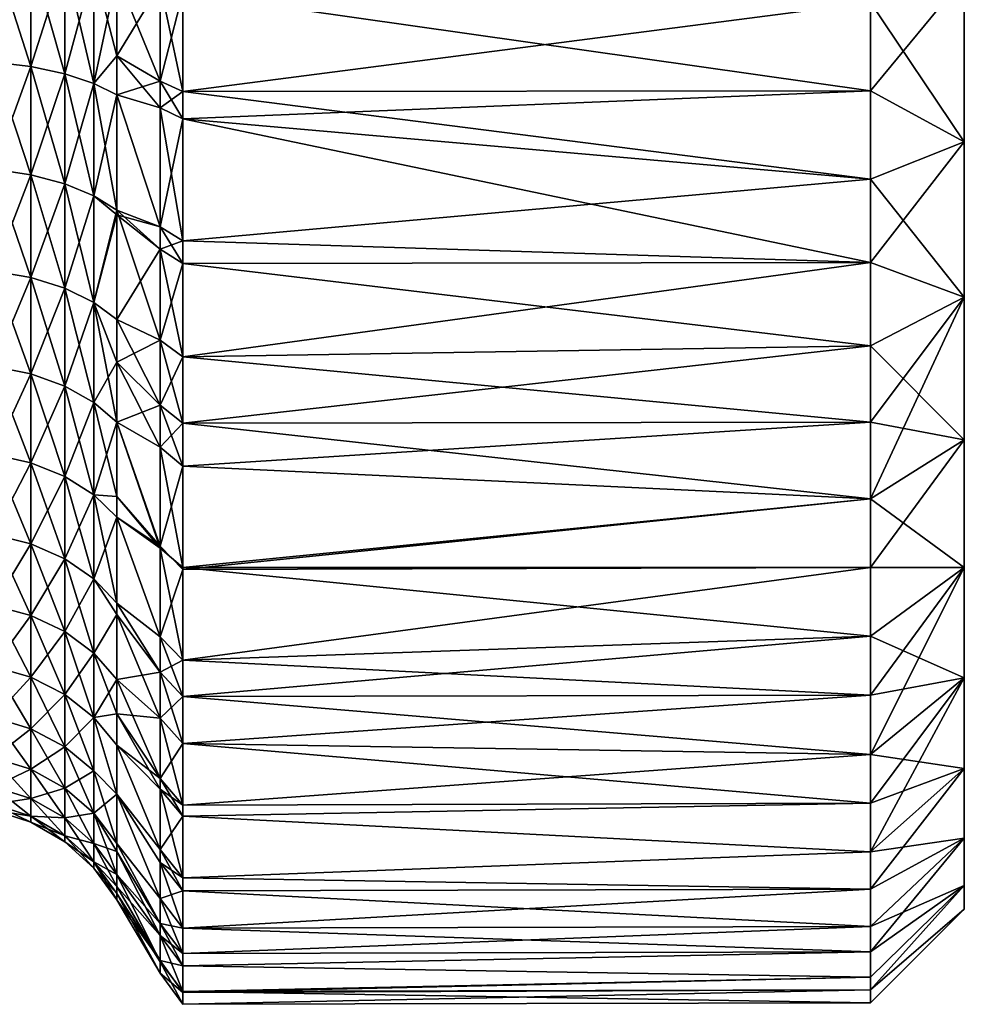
# Model space of a CAD drawing. Extents: x -0.0249 to 0.0251, y -0.0125 to 0.0115.
# Tile 149 of 166: x 0.0175 to 0.0251, y -0.0115 to -0.0036. Entities that reach past the tile are written whole.
import ezdxf

# ---------------------------------------------------------------- set-up
doc = ezdxf.new("R2010")
doc.units = 0
doc.layers.add('mesh', color=7, linetype='CONTINUOUS')

msp = doc.modelspace()

# ---------------------------------------------------------------- meshes
at = {"layer": 'mesh'}
mesh = msp.add_polyface(dxfattribs=at)
corners = [(0.0182713, -0.0038955, 0.0092018), (0.0186178, -0.0040973, 0.0097695), (0.0186178, -0.004312, 0.0096998), (0.0182713, -0.003249, 0.009419), (0.0186178, -0.0033241, 0.0100208), (0.0182713, -0.0025627, 0.0095756), (0.0186178, -0.0026846, 0.0101621), (0.0182713, -0.0022625, 0.0096441), (0.0186178, -0.0023098, 0.0102449), (0.0182713, -0.0025627, -0.0102789), (0.0186178, -0.0026846, -0.0108654), (0.0186178, -0.0023098, -0.0109482), (0.0182713, -0.003249, -0.0101223), (0.0186178, -0.0033241, -0.0107241), (0.0182713, -0.0038955, -0.0099051), (0.0186178, -0.0040973, -0.0104728), (0.0182713, -0.0042082, -0.0098), (0.0186178, -0.004312, -0.0104031), (0.0187988, -0.0027354, 0.0104066), (0.0187988, -0.0023519, 0.0104913), (0.0187988, -0.0033898, 0.010262), (0.0187988, -0.004181, 0.0100049), (0.0187988, -0.0044007, 0.0099335), (0.0187988, -0.004181, -0.0107082), (0.0187988, -0.0044007, -0.0106368), (0.0187988, -0.0033898, -0.0109653), (0.0187988, -0.0027354, -0.0111099), (0.0187988, -0.0023519, -0.0111946), (0.0243008, -0.0041751, -0.0106924), (0.0243008, -0.0034678, -0.0109437), (0.0243008, -0.0027328, -0.0110965), (0.0243008, -0.0019978, -0.0112492), (0.0182713, -0.0011926, 0.0097716), (0.0186178, -0.0012787, 0.0103701), (0.0182713, -0.000247, 0.0097952), (0.0186178, -0.0002402, 0.0103952), (0.0182713, -0.0011926, -0.0104749), (0.0186178, -0.0012336, -0.0110745), (0.0186178, -0.0002402, -0.0110985), (0.0182713, -0.0022625, -0.0103474), (0.0187988, -0.0012506, 0.0106206), (0.0187988, -0.0012968, -0.0113228), (0.0187988, -0.0002342, -0.0113484)]
mesh.append_faces([[corners[k] for k in face] for face in [(0, 1, 2, 2), (3, 4, 1, 1), (5, 6, 4, 4), (7, 8, 6, 6), (9, 10, 11, 11), (12, 13, 10, 10), (14, 15, 13, 13), (16, 17, 15, 15), (18, 8, 19, 19), (18, 6, 8, 8), (20, 6, 18, 18), (20, 4, 6, 6), (21, 4, 20, 20), (21, 1, 4, 4), (22, 1, 21, 21), (22, 2, 1, 1), (23, 17, 24, 24), (23, 15, 17, 17), (25, 15, 23, 23), (25, 13, 15, 15), (26, 13, 25, 25), (26, 10, 13, 13), (27, 10, 26, 26), (27, 11, 10, 10), (28, 23, 24, 24), (29, 25, 23, 23), (30, 26, 25, 25), (31, 27, 26, 26), (32, 8, 7, 7), (32, 33, 8, 8), (34, 33, 32, 32), (34, 35, 33, 33), (36, 37, 38, 38), (39, 37, 36, 36), (39, 11, 37, 37), (40, 33, 35, 35), (19, 33, 40, 40), (19, 8, 33, 33), (41, 11, 27, 27), (41, 37, 11, 11), (42, 37, 41, 41), (42, 38, 37, 37)]])
mesh = msp.add_polyface(dxfattribs=at)
corners = [(0.0243008, -0.0034678, -0.0109437), (0.0187988, -0.004181, -0.0107082), (0.0243008, -0.0041751, -0.0106924), (0.0243008, -0.0027328, -0.0110965), (0.0187988, -0.0033898, -0.0109653), (0.0243008, -0.0019978, -0.0112492), (0.0187988, -0.0027354, -0.0111099), (0.0243008, -0.0027328, 0.0103932), (0.0187988, -0.0023519, 0.0104913), (0.0243008, -0.0019978, 0.0105459), (0.0187988, -0.0027354, 0.0104066), (0.0243008, -0.0034678, 0.0102404), (0.0187988, -0.0033898, 0.010262), (0.0243008, -0.0041751, 0.0099891), (0.0187988, -0.004181, 0.0100049), (0.0243008, -0.0048824, 0.0097377), (0.0243008, -0.0012489, 0.0105971), (0.0187988, -0.0002342, 0.0106451), (0.0243008, -0.0005, 0.0106484), (0.0250508, -0.0018957, 0.0098029), (0.0250508, -0.0005, 0.0098984), (0.0250508, -0.0032654, 0.0095183), (0.0250508, -0.0045836, 0.0090498), (0.0250508, -0.0032654, -0.0102216), (0.0250508, -0.0045836, -0.0097531), (0.0250508, -0.0018957, -0.0105062), (0.0243008, -0.0012489, -0.0113004), (0.0250508, -0.0005, -0.0106016), (0.0243008, -0.0005, -0.0113516), (0.0250508, -0.0005, -0.0003516), (0.0250508, -0.0058257, -0.0091094), (0.0250508, -0.0058257, 0.0084062), (0.0250508, -0.0069687, 0.0075994), (0.0187988, -0.0012968, -0.0113228), (0.0187988, -0.0002342, -0.0113484), (0.0187988, -0.0023519, -0.0111946), (0.0187988, -0.0012506, 0.0106206)]
mesh.append_faces([[corners[k] for k in face] for face in [(0, 1, 2, 2), (3, 4, 0, 0), (5, 6, 3, 3), (7, 8, 9, 9), (7, 10, 8, 8), (11, 10, 7, 7), (11, 12, 10, 10), (13, 12, 11, 11), (13, 14, 12, 12), (15, 14, 13, 13), (16, 17, 18, 18), (19, 18, 20, 20), (19, 16, 18, 18), (19, 9, 16, 16), (21, 9, 19, 19), (21, 7, 9, 9), (21, 11, 7, 7), (22, 11, 21, 21), (22, 13, 11, 11), (23, 2, 24, 24), (23, 0, 2, 2), (25, 0, 23, 23), (25, 3, 0, 0), (25, 5, 3, 3), (25, 26, 5, 5), (27, 26, 25, 25), (27, 28, 26, 26), (29, 23, 24, 24), (29, 25, 23, 23), (27, 25, 29, 29), (24, 30, 29, 29), (29, 22, 21, 21), (29, 31, 22, 22), (32, 31, 29, 29), (29, 19, 20, 20), (21, 19, 29, 29), (26, 33, 5, 5), (28, 33, 26, 26), (28, 34, 33, 33), (33, 35, 5, 5), (9, 36, 16, 16), (9, 8, 36, 36), (16, 36, 17, 17)]])
mesh = msp.add_polyface(dxfattribs=at)
corners = [(0.0243008, -0.0048824, -0.010441), (0.0187988, -0.0053751, -0.0102123), (0.0243008, -0.0055489, -0.0100956), (0.0243008, -0.0041751, -0.0106924), (0.0187988, -0.0044007, -0.0106368), (0.0243008, -0.0068287, -0.0093174), (0.0187988, -0.0071788, -0.009092), (0.0243008, -0.007442, -0.0088845), (0.0243008, -0.0062154, -0.0097503), (0.0187988, -0.0068365, -0.0093282), (0.0187988, -0.006304, -0.0096958), (0.0187988, -0.0055568, -0.0101113), (0.0243008, -0.0062154, 0.009047), (0.0187988, -0.0055568, 0.009408), (0.0243008, -0.0055489, 0.0093923), (0.0243008, -0.0068287, 0.0086141), (0.0187988, -0.006304, 0.0089925), (0.0187988, -0.0068365, 0.0086249), (0.0243008, -0.007442, 0.0081812), (0.0187988, -0.0071788, 0.0083887), (0.0243008, -0.0048824, 0.0097377), (0.0187988, -0.0044007, 0.0099335), (0.0187988, -0.004181, 0.0100049), (0.0187988, -0.0053751, 0.009509), (0.0250508, -0.0045836, 0.0090498), (0.0243008, -0.0041751, 0.0099891), (0.0250508, -0.0058257, 0.0084062), (0.0250508, -0.0069687, 0.0075994), (0.0250508, -0.0079911, 0.0066445), (0.0250508, -0.0058257, -0.0091094), (0.0250508, -0.0069687, -0.0083027), (0.0250508, -0.0045836, -0.0097531), (0.0250508, -0.0005, -0.0003516), (0.0250508, -0.0079911, -0.0073478), (0.0250508, -0.0088739, -0.0062626), (0.0250508, -0.0096008, -0.0050673), (0.0250508, -0.0101582, -0.0037842), (0.0250508, -0.0105356, -0.0024371), (0.0250508, -0.0101582, 0.0030809), (0.0250508, -0.0096008, 0.004364), (0.0250508, -0.0107261, 0.0003478), (0.0250508, -0.0105356, 0.0017338), (0.0250508, -0.0088739, 0.0055593), (0.0187988, -0.0080073, -0.0083901), (0.0187988, -0.0079912, 0.0077033)]
mesh.append_faces([[corners[k] for k in face] for face in [(0, 1, 2, 2), (3, 4, 0, 0), (5, 6, 7, 7), (8, 9, 5, 5), (2, 10, 8, 8), (1, 11, 2, 2), (12, 13, 14, 14), (15, 16, 12, 12), (15, 17, 16, 16), (18, 17, 15, 15), (18, 19, 17, 17), (20, 21, 22, 22), (14, 21, 20, 20), (14, 23, 21, 21), (13, 23, 14, 14), (24, 20, 25, 25), (26, 20, 24, 24), (26, 14, 20, 20), (26, 12, 14, 14), (27, 12, 26, 26), (27, 15, 12, 12), (27, 18, 15, 15), (28, 18, 27, 27), (29, 7, 30, 30), (29, 5, 7, 7), (29, 8, 5, 5), (29, 2, 8, 8), (31, 2, 29, 29), (31, 0, 2, 2), (31, 3, 0, 0), (32, 30, 33, 33), (32, 29, 30, 30), (32, 34, 35, 35), (33, 34, 32, 32), (36, 37, 32, 32), (32, 38, 39, 39), (40, 41, 32, 32), (32, 28, 27, 27), (32, 42, 28, 28), (39, 42, 32, 32), (6, 43, 7, 7), (44, 19, 18, 18)]])
mesh = msp.add_polyface(dxfattribs=at)
corners = [(0.0250508, -0.0079911, 0.0066445), (0.0243008, -0.0079906, 0.0076688), (0.0243008, -0.007442, 0.0081812), (0.0243008, -0.0085392, 0.0071564), (0.0250508, -0.0088739, 0.0055593), (0.0243008, -0.0090129, 0.0065741), (0.0243008, -0.0094867, 0.0059918), (0.0250508, -0.0096008, 0.004364), (0.0243008, -0.0098767, 0.0053505), (0.0243008, -0.0102667, 0.0047091), (0.0250508, -0.0101582, 0.0030809), (0.0243008, -0.0105658, 0.0040205), (0.0243008, -0.0108649, 0.003332), (0.0250508, -0.0105356, 0.0017338), (0.0243008, -0.0110674, 0.0026092), (0.0243008, -0.0112699, 0.0018864), (0.0243008, -0.0113721, 0.0011427), (0.0250508, -0.0107261, 0.0003478), (0.0243008, -0.0114744, 0.000399), (0.0243008, -0.0114744, -0.0003516), (0.0250508, -0.0107261, -0.0010511), (0.0243008, -0.0114744, -0.0011023), (0.0243008, -0.0113721, -0.001846), (0.0250508, -0.0105356, -0.0024371), (0.0243008, -0.0112699, -0.0025897), (0.0243008, -0.0110674, -0.0033125), (0.0250508, -0.0101582, -0.0037842), (0.0243008, -0.0108649, -0.0040353), (0.0243008, -0.0105658, -0.0047238), (0.0250508, -0.0096008, -0.0050673), (0.0243008, -0.0102667, -0.0054124), (0.0250508, -0.0088739, -0.0062626), (0.0243008, -0.0098767, -0.0060537), (0.0243008, -0.0094867, -0.0066951), (0.0250508, -0.0079911, -0.0073478), (0.0243008, -0.0090129, -0.0072774), (0.0243008, -0.0085392, -0.0078597), (0.0243008, -0.0079906, -0.0083721), (0.0250508, -0.0069687, -0.0083027), (0.0243008, -0.007442, -0.0088845), (0.0250508, -0.0005, -0.0003516)]
mesh.append_faces([[corners[k] for k in face] for face in [(0, 1, 2, 2), (0, 3, 1, 1), (4, 3, 0, 0), (4, 5, 3, 3), (4, 6, 5, 5), (7, 6, 4, 4), (7, 8, 6, 6), (7, 9, 8, 8), (10, 9, 7, 7), (10, 11, 9, 9), (10, 12, 11, 11), (13, 12, 10, 10), (13, 14, 12, 12), (13, 15, 14, 14), (13, 16, 15, 15), (17, 16, 13, 13), (17, 18, 16, 16), (17, 19, 18, 18), (20, 19, 17, 17), (20, 21, 19, 19), (20, 22, 21, 21), (23, 22, 20, 20), (23, 24, 22, 22), (23, 25, 24, 24), (26, 25, 23, 23), (26, 27, 25, 25), (26, 28, 27, 27), (29, 28, 26, 26), (29, 30, 28, 28), (31, 30, 29, 29), (31, 32, 30, 30), (31, 33, 32, 32), (34, 33, 31, 31), (34, 35, 33, 33), (34, 36, 35, 35), (34, 37, 36, 36), (38, 37, 34, 34), (38, 39, 37, 37), (40, 29, 26, 26), (40, 20, 17, 17), (40, 23, 20, 20), (40, 13, 10, 10)]])
mesh = msp.add_polyface(dxfattribs=at)
corners = [(0.018087, -0.0031803, 0.0091748), (0.0182713, -0.003249, 0.009419), (0.0182713, -0.0038955, 0.0092018), (0.018087, -0.0031803, -0.0098781), (0.0182713, -0.003249, -0.0101223), (0.0182713, -0.0025627, -0.0102789), (0.018087, -0.0041155, -0.0095639), (0.0182713, -0.0042082, -0.0098), (0.0182713, -0.0038955, -0.0099051), (0.0182713, -0.0042082, 0.0090967), (0.018087, -0.0041155, 0.0088606), (0.0175824, -0.0039816, -0.0092226), (0.0172842, -0.0039462, -0.0091324), (0.0175824, -0.0048475, -0.0088318), (0.0172842, -0.0030548, -0.0094319), (0.017854, -0.0031235, -0.0096761), (0.017854, -0.002182, -0.009891), (0.0175824, -0.0021548, -0.0097366), (0.0172842, -0.0039462, 0.0084291), (0.0172842, -0.0030548, 0.0087286), (0.0175824, -0.003081, 0.0088219), (0.017854, -0.0040389, 0.0086652), (0.017854, -0.0049191, 0.0082681), (0.0172842, -0.0048033, -0.0087456), (0.0169723, -0.0039342, -0.0091019), (0.0175824, -0.003081, -0.0095252), (0.017854, -0.0040389, -0.0093685), (0.0172842, -0.002138, -0.0096411), (0.0169723, -0.002876, -0.0094391), (0.018087, -0.0050148, -0.0091581), (0.018087, -0.0022185, -0.0100976), (0.0169723, -0.0030459, 0.008697), (0.017854, -0.0031235, 0.0089728), (0.017854, -0.002182, 0.0091877), (0.0175824, -0.0039816, 0.0085193), (0.0172842, -0.0048033, 0.0080423), (0.0169723, -0.0041725, 0.008291), (0.018087, -0.0022185, 0.0093943), (0.0186178, -0.004312, 0.0096998), (0.0186178, -0.0040973, 0.0097695), (0.0182713, -0.0025627, 0.0095756), (0.0186178, -0.0033241, 0.0100208), (0.0186178, -0.0026846, -0.0108654), (0.0186178, -0.0033241, -0.0107241), (0.0186178, -0.0040973, -0.0104728)]
mesh.append_faces([[corners[k] for k in face] for face in [(0, 1, 2, 2), (3, 4, 5, 5), (6, 7, 8, 8), (4, 6, 8, 8), (2, 9, 10, 10), (11, 12, 13, 13), (14, 12, 11, 11), (3, 6, 4, 4), (3, 15, 6, 6), (16, 15, 3, 3), (16, 17, 15, 15), (18, 19, 20, 20), (10, 0, 2, 2), (10, 21, 0, 0), (22, 21, 10, 10), (23, 13, 12, 12), (14, 24, 12, 12), (25, 11, 26, 26), (25, 14, 11, 11), (27, 14, 25, 25), (27, 28, 14, 14), (26, 15, 25, 25), (26, 6, 15, 15), (29, 6, 26, 26), (29, 7, 6, 6), (30, 16, 3, 3), (18, 31, 19, 19), (32, 20, 33, 33), (34, 20, 32, 32), (34, 18, 20, 20), (35, 18, 34, 34), (35, 36, 18, 18), (32, 21, 34, 34), (32, 0, 21, 21), (37, 0, 32, 32), (37, 1, 0, 0), (2, 38, 9, 9), (1, 39, 2, 2), (40, 41, 1, 1), (4, 42, 5, 5), (8, 43, 4, 4), (7, 44, 8, 8)]])
mesh = msp.add_polyface(dxfattribs=at)
corners = [(0.018087, -0.0058692, -0.0086648), (0.0182713, -0.0063462, -0.008634), (0.0182713, -0.0060068, -0.0088779), (0.018087, -0.0058692, 0.0079615), (0.0182713, -0.0060068, 0.0081746), (0.0182713, -0.0063462, 0.0079307), (0.0172842, -0.0056177, -0.0082754), (0.0172842, -0.0063812, -0.0077265), (0.0175824, -0.0064417, -0.0078023), (0.017854, -0.0049191, -0.0089714), (0.017854, -0.0057554, -0.0084885), (0.0175824, -0.0048475, -0.0088318), (0.0175824, -0.0039816, -0.0092226), (0.017854, -0.0049191, 0.0082681), (0.0175824, -0.0048475, 0.0081285), (0.017854, -0.0040389, 0.0086652), (0.0175824, -0.0056703, 0.0076535), (0.0172842, -0.0056177, 0.0075721), (0.0172842, -0.0063812, 0.0070232), (0.0169723, -0.0063608, -0.0077009), (0.0175824, -0.0056703, -0.0083568), (0.0172842, -0.0048033, -0.0087456), (0.0169723, -0.0053924, -0.0083677), (0.017854, -0.0065394, -0.0079248), (0.018087, -0.0066702, -0.0080889), (0.018087, -0.0050148, -0.0091581), (0.017854, -0.0040389, -0.0093685), (0.0172842, -0.0048033, 0.0080423), (0.0175824, -0.0039816, 0.0085193), (0.0169723, -0.0055999, 0.0075446), (0.018087, -0.0050148, 0.0084548), (0.018087, -0.0041155, 0.0088606), (0.017854, -0.0057554, 0.0077852), (0.0175824, -0.0064417, 0.007099), (0.017854, -0.0065394, 0.0072215), (0.0186178, -0.0061721, -0.0094834), (0.0182713, -0.0051686, -0.0093619), (0.0182713, -0.0051305, 0.0086805), (0.0182713, -0.0042082, 0.0090967), (0.0182713, -0.0042082, -0.0098), (0.0186178, -0.0052643, -0.0099882), (0.0186178, -0.0054419, -0.0098895)]
mesh.append_faces([[corners[k] for k in face] for face in [(0, 1, 2, 2), (3, 4, 5, 5), (6, 7, 8, 8), (9, 10, 0, 0), (9, 11, 10, 10), (12, 11, 9, 9), (13, 14, 15, 15), (16, 14, 13, 13), (16, 17, 14, 14), (18, 17, 16, 16), (6, 19, 7, 7), (20, 6, 8, 8), (21, 6, 20, 20), (21, 22, 6, 6), (20, 11, 21, 21), (20, 10, 11, 11), (23, 10, 20, 20), (23, 24, 10, 10), (25, 9, 0, 0), (26, 9, 25, 25), (26, 12, 9, 9), (27, 14, 17, 17), (28, 14, 27, 27), (28, 15, 14, 14), (18, 29, 17, 17), (30, 13, 31, 31), (32, 13, 30, 30), (32, 16, 13, 13), (33, 16, 32, 32), (33, 18, 16, 16), (32, 3, 34, 34), (30, 3, 32, 32), (1, 35, 2, 2), (0, 2, 36, 36), (37, 31, 38, 38), (37, 4, 3, 3), (25, 0, 36, 36), (36, 39, 25, 25), (30, 31, 37, 37), (30, 37, 3, 3), (36, 40, 39, 39), (2, 41, 36, 36)]])
mesh = msp.add_polyface(dxfattribs=at)
corners = [(0.0182713, -0.0060068, -0.0088779), (0.0186178, -0.0061721, -0.0094834), (0.0186178, -0.0054419, -0.0098895), (0.0182713, -0.0063462, -0.008634), (0.0186178, -0.0066925, -0.0091242), (0.0182713, -0.0068284, -0.0082872), (0.0186178, -0.007027, -0.0088934), (0.0182713, -0.0063462, 0.0079307), (0.0186178, -0.0066925, 0.0084209), (0.0186178, -0.007027, 0.0081901), (0.0182713, -0.0060068, 0.0081746), (0.0186178, -0.0061721, 0.0087801), (0.0182713, -0.0042082, 0.0090967), (0.0186178, -0.004312, 0.0096998), (0.0186178, -0.0052643, 0.0092849), (0.0186178, -0.0052643, -0.0099882), (0.0186178, -0.004312, -0.0104031), (0.0182713, -0.0042082, -0.0098), (0.0187988, -0.0053751, 0.009509), (0.0187988, -0.0044007, 0.0099335), (0.0187988, -0.0055568, 0.009408), (0.0186178, -0.0054419, 0.0091862), (0.0187988, -0.006304, 0.0089925), (0.0187988, -0.0068365, 0.0086249), (0.0187988, -0.0071788, 0.0083887), (0.0187988, -0.0068365, -0.0093282), (0.0187988, -0.0071788, -0.009092), (0.0187988, -0.006304, -0.0096958), (0.0187988, -0.0055568, -0.0101113), (0.0187988, -0.0053751, -0.0102123), (0.0187988, -0.0044007, -0.0106368), (0.0243008, -0.0048824, -0.010441), (0.0243008, -0.0068287, -0.0093174), (0.0243008, -0.0062154, -0.0097503), (0.0243008, -0.0055489, -0.0100956), (0.0243008, -0.0062154, 0.009047), (0.0182713, -0.0051686, -0.0093619), (0.0186178, -0.0078209, -0.0082235), (0.0182713, -0.0068284, 0.0075839), (0.0186178, -0.0078367, 0.0075041), (0.0182713, -0.0051305, 0.0086805), (0.0187988, -0.0079912, 0.0077033)]
mesh.append_faces([[corners[k] for k in face] for face in [(0, 1, 2, 2), (3, 4, 1, 1), (5, 6, 4, 4), (7, 8, 9, 9), (10, 11, 8, 8), (12, 13, 14, 14), (15, 16, 17, 17), (18, 13, 19, 19), (18, 14, 13, 13), (20, 14, 18, 18), (20, 21, 14, 14), (22, 21, 20, 20), (22, 11, 21, 21), (23, 11, 22, 22), (23, 8, 11, 11), (24, 8, 23, 23), (24, 9, 8, 8), (25, 6, 26, 26), (25, 4, 6, 6), (27, 4, 25, 25), (27, 1, 4, 4), (28, 1, 27, 27), (28, 2, 1, 1), (29, 2, 28, 28), (29, 15, 2, 2), (30, 15, 29, 29), (30, 16, 15, 15), (31, 30, 29, 29), (32, 25, 26, 26), (33, 27, 25, 25), (34, 28, 27, 27), (35, 22, 20, 20), (36, 2, 15, 15), (5, 37, 6, 6), (38, 9, 39, 39), (40, 11, 10, 10), (40, 21, 11, 11), (40, 14, 21, 21), (12, 14, 40, 40), (41, 9, 24, 24), (41, 39, 9, 9), (26, 6, 37, 37)]])
mesh = msp.add_polyface(dxfattribs=at)
corners = [(0.018087, -0.0066702, 0.0073856), (0.0182713, -0.0068284, 0.0075839), (0.0182713, -0.0074222, 0.0070599), (0.018087, -0.0066702, -0.0080889), (0.0182713, -0.0068284, -0.0082872), (0.0182713, -0.0063462, -0.008634), (0.018087, -0.00741, -0.0074361), (0.0182713, -0.0075871, -0.0076177), (0.0182713, -0.0074222, -0.0077632), (0.018087, -0.0058692, 0.0079615), (0.0182713, -0.0063462, 0.0079307), (0.0182713, -0.0075871, 0.0069144), (0.018087, -0.00741, 0.0067328), (0.017854, -0.0072635, -0.0072859), (0.0175824, -0.007154, -0.0071736), (0.017854, -0.0079203, -0.006578), (0.0175824, -0.0064417, -0.0078023), (0.0172842, -0.0063812, -0.0077265), (0.018087, -0.0058692, -0.0086648), (0.017854, -0.0057554, -0.0084885), (0.017854, -0.0065394, 0.0072215), (0.017854, -0.0072635, 0.0065826), (0.0175824, -0.007154, 0.0064703), (0.0175824, -0.0078002, 0.0057739), (0.0172842, -0.0077259, 0.0057116), (0.0172842, -0.0070863, -0.0071043), (0.0169723, -0.0074933, -0.0066175), (0.0172842, -0.0077259, -0.0064149), (0.0175824, -0.0078002, -0.0064772), (0.017854, -0.0065394, -0.0079248), (0.0175824, -0.0056703, -0.0083568), (0.0172842, -0.0070863, 0.006401), (0.0172842, -0.0063812, 0.0070232), (0.0175824, -0.0064417, 0.007099), (0.0169723, -0.0065078, 0.0068678), (0.017854, -0.0057554, 0.0077852), (0.017854, -0.0079203, 0.0058747), (0.0186178, -0.0066925, -0.0091242), (0.0186178, -0.007027, 0.0081901), (0.0182713, -0.0060068, 0.0081746), (0.0186178, -0.0066925, 0.0084209), (0.0186178, -0.0078209, -0.0082235), (0.0186178, -0.0078367, 0.0075041)]
mesh.append_faces([[corners[k] for k in face] for face in [(0, 1, 2, 2), (3, 4, 5, 5), (6, 7, 8, 8), (9, 10, 1, 1), (2, 11, 12, 12), (13, 14, 15, 15), (16, 14, 13, 13), (16, 17, 14, 14), (18, 3, 5, 5), (18, 19, 3, 3), (0, 9, 1, 1), (0, 20, 9, 9), (21, 20, 0, 0), (21, 22, 20, 20), (23, 22, 21, 21), (23, 24, 22, 22), (25, 26, 27, 27), (25, 14, 17, 17), (28, 14, 25, 25), (28, 15, 14, 14), (29, 13, 6, 6), (29, 16, 13, 13), (30, 16, 29, 29), (6, 3, 29, 29), (6, 4, 3, 3), (8, 4, 6, 6), (31, 32, 33, 33), (31, 34, 32, 32), (31, 22, 24, 24), (33, 22, 31, 31), (33, 20, 22, 22), (35, 20, 33, 33), (12, 0, 2, 2), (12, 21, 0, 0), (36, 21, 12, 12), (36, 23, 21, 21), (4, 37, 5, 5), (10, 38, 1, 1), (39, 40, 10, 10), (8, 41, 4, 4), (7, 41, 8, 8), (1, 42, 2, 2)]])
mesh = msp.add_polyface(dxfattribs=at)
corners = [(0.018087, -0.008081, 0.0060096), (0.0182713, -0.0082754, 0.0061726), (0.0182713, -0.0083683, 0.00605), (0.018087, -0.0086767, -0.0059264), (0.0182713, -0.0088863, -0.0060693), (0.0182713, -0.0083683, -0.0067533), (0.0182713, -0.0082754, -0.0068759), (0.018087, -0.008081, -0.0067129), (0.0182713, -0.0075871, -0.0076177), (0.018087, -0.0086767, 0.0052231), (0.0182713, -0.0088863, 0.005366), (0.0172842, -0.0082937, -0.0056653), (0.0172842, -0.0087841, -0.0048629), (0.0175824, -0.0088692, -0.0049093), (0.0175824, -0.0083738, -0.0057199), (0.0172842, -0.0077259, -0.0064149), (0.017854, -0.0079203, -0.006578), (0.017854, -0.0072635, -0.0072859), (0.0172842, -0.0082937, 0.004962), (0.0172842, -0.0077259, 0.0057116), (0.0175824, -0.0078002, 0.0057739), (0.017854, -0.0085033, 0.0051049), (0.0169723, -0.0083348, -0.0055353), (0.0169723, -0.0082666, -0.0056469), (0.0175824, -0.0078002, -0.0064772), (0.017854, -0.0085033, -0.0058082), (0.0172842, -0.0070863, -0.0071043), (0.018087, -0.00741, -0.0074361), (0.0169723, -0.0077008, 0.0056906), (0.0175824, -0.0083738, 0.0050166), (0.017854, -0.0079203, 0.0058747), (0.0172842, -0.0087841, 0.0041596), (0.0169723, -0.0083348, 0.004832), (0.0175824, -0.0088692, 0.004206), (0.018087, -0.00741, 0.0067328), (0.0182713, -0.0075871, 0.0069144), (0.0186178, -0.0085465, -0.0074802), (0.0186178, -0.0088293, -0.0071281), (0.0186178, -0.0088293, 0.0064248), (0.0186178, -0.0085465, 0.0067769), (0.0182713, -0.0074222, 0.0070599), (0.0186178, -0.0078367, 0.0075041)]
mesh.append_faces([[corners[k] for k in face] for face in [(0, 1, 2, 2), (3, 4, 5, 5), (5, 6, 7, 7), (8, 7, 6, 6), (9, 2, 10, 10), (11, 12, 13, 13), (14, 11, 13, 13), (15, 11, 14, 14), (7, 3, 5, 5), (7, 16, 3, 3), (17, 16, 7, 7), (18, 19, 20, 20), (9, 0, 2, 2), (9, 21, 0, 0), (11, 22, 12, 12), (15, 23, 11, 11), (24, 14, 25, 25), (24, 15, 14, 14), (26, 15, 24, 24), (25, 16, 24, 24), (25, 3, 16, 16), (27, 7, 8, 8), (27, 17, 7, 7), (18, 28, 19, 19), (29, 20, 30, 30), (29, 18, 20, 20), (31, 18, 29, 29), (31, 32, 18, 18), (29, 33, 31, 31), (29, 21, 33, 33), (30, 21, 29, 29), (30, 0, 21, 21), (34, 0, 30, 30), (34, 1, 0, 0), (35, 1, 34, 34), (6, 36, 8, 8), (6, 37, 36, 36), (5, 37, 6, 6), (4, 37, 5, 5), (1, 38, 2, 2), (35, 39, 1, 1), (40, 41, 35, 35)]])
mesh = msp.add_polyface(dxfattribs=at)
corners = [(0.0182713, -0.0094139, 0.0045026), (0.0186178, -0.0097662, 0.0050982), (0.0186178, -0.0102489, 0.0041784), (0.0182713, -0.0091616, 0.0049156), (0.0186178, -0.0096796, 0.0052303), (0.0182713, -0.0088863, 0.005366), (0.0186178, -0.0091969, 0.005967), (0.0182713, -0.0083683, 0.00605), (0.0186178, -0.0088293, 0.0064248), (0.0182713, -0.0082754, 0.0061726), (0.0186178, -0.0085465, 0.0067769), (0.0187988, -0.009023, 0.0065824), (0.0187988, -0.0087336, 0.0069427), (0.0187988, -0.0093992, 0.006114), (0.0187988, -0.0098931, 0.0053601), (0.0187988, -0.0099817, 0.0052249), (0.0187988, -0.0104756, 0.0042838), (0.0187988, -0.0105801, 0.004027), (0.0186178, -0.0103511, 0.0039275), (0.0187988, -0.0104756, -0.0049871), (0.0186178, -0.0102489, -0.0048817), (0.0186178, -0.0103511, -0.0046308), (0.0187988, -0.0099817, -0.0059282), (0.0186178, -0.0097662, -0.0058015), (0.0187988, -0.0098931, -0.0060634), (0.0186178, -0.0096796, -0.0059336), (0.0187988, -0.0093992, -0.0068173), (0.0186178, -0.0091969, -0.0066703), (0.0187988, -0.009023, -0.0072857), (0.0186178, -0.0088293, -0.0071281), (0.0187988, -0.0087336, -0.007646), (0.0186178, -0.0085465, -0.0074802), (0.0243008, -0.0102667, -0.0054124), (0.0243008, -0.0098767, -0.0060537), (0.0243008, -0.0094867, -0.0066951), (0.0243008, -0.0090129, -0.0072774), (0.0243008, -0.0085392, -0.0078597), (0.0182713, -0.0075871, -0.0076177), (0.0186178, -0.0078209, -0.0082235), (0.0182713, -0.0098053, -0.0043933), (0.0186178, -0.0106406, -0.0039197), (0.0182713, -0.0098053, 0.00369), (0.0182713, -0.0075871, 0.0069144), (0.0186178, -0.0078367, 0.0075041), (0.0187988, -0.0079912, 0.0077033), (0.0187988, -0.0080073, -0.0083901), (0.0187988, -0.0071788, -0.009092)]
mesh.append_faces([[corners[k] for k in face] for face in [(0, 1, 2, 2), (3, 4, 1, 1), (5, 6, 4, 4), (7, 8, 6, 6), (9, 10, 8, 8), (11, 10, 12, 12), (11, 8, 10, 10), (13, 8, 11, 11), (13, 6, 8, 8), (14, 6, 13, 13), (14, 4, 6, 6), (15, 4, 14, 14), (15, 1, 4, 4), (16, 1, 15, 15), (16, 2, 1, 1), (17, 18, 2, 2), (19, 20, 21, 21), (22, 20, 19, 19), (22, 23, 20, 20), (24, 23, 22, 22), (24, 25, 23, 23), (26, 25, 24, 24), (26, 27, 25, 25), (28, 27, 26, 26), (28, 29, 27, 27), (30, 29, 28, 28), (30, 31, 29, 29), (32, 22, 19, 19), (33, 24, 22, 22), (34, 26, 24, 24), (35, 28, 26, 26), (36, 30, 28, 28), (37, 31, 38, 38), (39, 21, 20, 20), (39, 40, 21, 21), (41, 2, 18, 18), (42, 43, 10, 10), (12, 43, 44, 44), (12, 10, 43, 43), (45, 31, 30, 30), (45, 38, 31, 31), (46, 38, 45, 45)]])
mesh = msp.add_polyface(dxfattribs=at)
corners = [(0.0243008, -0.0102667, -0.0054124), (0.0187988, -0.0104756, -0.0049871), (0.0243008, -0.0105658, -0.0047238), (0.0243008, -0.0098767, -0.0060537), (0.0187988, -0.0099817, -0.0059282), (0.0243008, -0.0094867, -0.0066951), (0.0187988, -0.0098931, -0.0060634), (0.0243008, -0.0090129, -0.0072774), (0.0187988, -0.0093992, -0.0068173), (0.0243008, -0.0085392, -0.0078597), (0.0187988, -0.009023, -0.0072857), (0.0243008, -0.0079906, -0.0083721), (0.0187988, -0.0087336, -0.007646), (0.0243008, -0.0110674, -0.0033125), (0.0187988, -0.0111804, -0.0029841), (0.0243008, -0.0112699, -0.0025897), (0.0243008, -0.0108649, -0.0040353), (0.0187988, -0.0110813, -0.0033162), (0.0187988, -0.0108764, -0.0040026), (0.0187988, -0.0105801, -0.0047303), (0.0243008, -0.0112699, 0.0018864), (0.0187988, -0.0111804, 0.0022808), (0.0243008, -0.0110674, 0.0026092), (0.0243008, -0.0114744, -0.0003516), (0.0187988, -0.0114872, 0.0001798), (0.0243008, -0.0114744, 0.000399), (0.0243008, -0.0114744, -0.0011023), (0.0187988, -0.0114872, -0.0003516), (0.0243008, -0.0113721, -0.001846), (0.0187988, -0.0114872, -0.0008831), (0.0243008, -0.0102667, 0.0047091), (0.0187988, -0.0099817, 0.0052249), (0.0243008, -0.0098767, 0.0053505), (0.0187988, -0.0104756, 0.0042838), (0.0243008, -0.0105658, 0.0040205), (0.0187988, -0.0105801, 0.004027), (0.0243008, -0.0108649, 0.003332), (0.0187988, -0.0108764, 0.0032993), (0.0187988, -0.0110813, 0.0026129), (0.0243008, -0.0090129, 0.0065741), (0.0187988, -0.0087336, 0.0069427), (0.0243008, -0.0085392, 0.0071564), (0.0187988, -0.009023, 0.0065824), (0.0243008, -0.0094867, 0.0059918), (0.0187988, -0.0093992, 0.006114), (0.0187988, -0.0098931, 0.0053601), (0.0187988, -0.0080073, -0.0083901), (0.0243008, -0.007442, -0.0088845), (0.0187988, -0.0113935, -0.0018491), (0.0187988, -0.0113846, 0.0012377), (0.0243008, -0.0113721, 0.0011427), (0.0243008, -0.0079906, 0.0076688), (0.0187988, -0.0079912, 0.0077033), (0.0243008, -0.007442, 0.0081812)]
mesh.append_faces([[corners[k] for k in face] for face in [(0, 1, 2, 2), (3, 4, 0, 0), (5, 6, 3, 3), (7, 8, 5, 5), (9, 10, 7, 7), (11, 12, 9, 9), (13, 14, 15, 15), (16, 17, 13, 13), (2, 18, 16, 16), (1, 19, 2, 2), (20, 21, 22, 22), (23, 24, 25, 25), (26, 27, 23, 23), (28, 29, 26, 26), (30, 31, 32, 32), (30, 33, 31, 31), (34, 33, 30, 30), (34, 35, 33, 33), (36, 35, 34, 34), (36, 37, 35, 35), (22, 37, 36, 36), (22, 38, 37, 37), (21, 38, 22, 22), (39, 40, 41, 41), (39, 42, 40, 40), (43, 42, 39, 39), (43, 44, 42, 42), (32, 44, 43, 43), (32, 45, 44, 44), (31, 45, 32, 32), (11, 46, 12, 12), (47, 46, 11, 11), (15, 48, 28, 28), (15, 14, 48, 48), (20, 49, 21, 21), (50, 49, 20, 20), (25, 49, 50, 50), (25, 24, 49, 49), (28, 48, 29, 29), (51, 52, 53, 53), (41, 52, 51, 51), (41, 40, 52, 52)]])
mesh = msp.add_polyface(dxfattribs=at)
corners = [(0.018087, -0.0091911, -0.0050846), (0.0182713, -0.0094139, -0.0052059), (0.0182713, -0.0091616, -0.0056189), (0.018087, -0.0086767, 0.0052231), (0.0182713, -0.0088863, 0.005366), (0.0182713, -0.0091616, 0.0049156), (0.018087, -0.0091911, 0.0043813), (0.0182713, -0.0094139, 0.0045026), (0.0172842, -0.0091921, -0.0040157), (0.0172842, -0.0095137, -0.003132), (0.0175824, -0.0096063, -0.0031606), (0.0175824, -0.0088692, -0.0049093), (0.0175824, -0.0092814, -0.0040533), (0.017854, -0.0094259, -0.0041142), (0.0172842, -0.0087841, -0.0048629), (0.017854, -0.0090069, -0.0049842), (0.018087, -0.0096192, -0.0041957), (0.0175824, -0.0083738, -0.0057199), (0.017854, -0.0090069, 0.0042809), (0.017854, -0.0085033, 0.0051049), (0.0175824, -0.0088692, 0.004206), (0.0175824, -0.0092814, 0.00335), (0.0172842, -0.0091921, 0.0033124), (0.0172842, -0.0095137, 0.0024287), (0.017854, -0.0097561, -0.0032068), (0.017854, -0.0085033, -0.0058082), (0.018087, -0.0086767, -0.0059264), (0.0182713, -0.0088863, -0.0060693), (0.0172842, -0.0087841, 0.0041596), (0.0169723, -0.0091619, 0.0032996), (0.017854, -0.0094259, 0.0034109), (0.0175824, -0.0096063, 0.0024573), (0.018087, -0.0096192, 0.0034924), (0.017854, -0.0097561, 0.0025035), (0.0186178, -0.0091969, -0.0066703), (0.0186178, -0.0088293, -0.0071281), (0.0186178, -0.0096796, -0.0059336), (0.0186178, -0.0097662, 0.0050982), (0.0186178, -0.0096796, 0.0052303), (0.0182713, -0.0083683, 0.00605), (0.0186178, -0.0091969, 0.005967), (0.0182713, -0.0098053, -0.0043933), (0.0169723, -0.0094985, -0.003059)]
mesh.append_faces([[corners[k] for k in face] for face in [(0, 1, 2, 2), (3, 4, 5, 5), (6, 5, 7, 7), (8, 9, 10, 10), (11, 12, 13, 13), (11, 14, 12, 12), (15, 13, 16, 16), (15, 11, 13, 13), (17, 11, 15, 15), (18, 19, 3, 3), (18, 20, 19, 19), (21, 20, 18, 18), (21, 22, 20, 20), (23, 22, 21, 21), (8, 12, 14, 14), (10, 12, 8, 8), (10, 24, 12, 12), (0, 15, 16, 16), (25, 15, 0, 0), (25, 17, 15, 15), (0, 26, 25, 25), (0, 27, 26, 26), (2, 27, 0, 0), (28, 20, 22, 22), (23, 29, 22, 22), (6, 3, 5, 5), (6, 18, 3, 3), (30, 18, 6, 6), (30, 21, 18, 18), (31, 21, 30, 30), (31, 23, 21, 21), (32, 30, 6, 6), (33, 31, 30, 30), (27, 34, 35, 35), (2, 34, 27, 27), (2, 36, 34, 34), (1, 36, 2, 2), (5, 37, 7, 7), (4, 38, 5, 5), (39, 40, 4, 4), (0, 41, 1, 1), (8, 42, 9, 9)]])
mesh = msp.add_polyface(dxfattribs=at)
corners = [(0.018087, -0.0099566, 0.0025653), (0.0182713, -0.0101991, 0.0026401), (0.0182713, -0.0102642, 0.0023844), (0.018087, -0.0102001, -0.0023126), (0.0182713, -0.0104488, -0.0023628), (0.0182713, -0.0102642, -0.0030877), (0.018087, -0.0103471, -0.001337), (0.0182713, -0.0105996, -0.0013623), (0.0182713, -0.0105438, -0.001732), (0.018087, -0.0103963, -0.0003516), (0.0182713, -0.01065, -0.0003516), (0.0182713, -0.0101991, -0.0033434), (0.018087, -0.0099566, -0.0032686), (0.0182713, -0.0104488, 0.0016595), (0.0182713, -0.0105438, 0.0010287), (0.0182713, -0.0105996, 0.000659), (0.018087, -0.0103471, 0.0006337), (0.018087, -0.0102001, 0.0016093), (0.017854, -0.0097561, -0.0032068), (0.018087, -0.0096192, -0.0041957), (0.017854, -0.0094259, -0.0041142), (0.018087, -0.0096192, 0.0034924), (0.017854, -0.0097561, 0.0025035), (0.0182713, -0.0094139, -0.0052059), (0.0186178, -0.0097662, -0.0058015), (0.0186178, -0.0096796, -0.0059336), (0.0186178, -0.0102489, -0.0048817), (0.0186178, -0.0108408, -0.0032488), (0.0186178, -0.0109376, -0.0029243), (0.0186178, -0.0112374, 0.0001677), (0.0186178, -0.0109376, 0.002221), (0.0186178, -0.0108408, 0.0025455), (0.0182713, -0.0098053, -0.0043933), (0.018087, -0.0091911, 0.0043813), (0.0182713, -0.0094139, 0.0045026), (0.0182713, -0.0098053, 0.00369), (0.018087, -0.0091911, -0.0050846), (0.0186178, -0.0106406, -0.0039197), (0.0186178, -0.0111372, -0.0019049), (0.0186178, -0.0111459, 0.0011118), (0.0186178, -0.0106406, 0.0032164), (0.0186178, -0.0102489, 0.0041784)]
mesh.append_faces([[corners[k] for k in face] for face in [(0, 1, 2, 2), (3, 4, 5, 5), (6, 7, 8, 8), (9, 10, 7, 7), (5, 11, 12, 12), (13, 0, 2, 2), (14, 15, 16, 16), (10, 16, 15, 15), (17, 0, 13, 13), (9, 16, 10, 10), (6, 9, 7, 7), (12, 3, 5, 5), (12, 18, 3, 3), (19, 20, 12, 12), (17, 14, 16, 16), (13, 14, 17, 17), (6, 4, 3, 3), (8, 4, 6, 6), (0, 21, 1, 1), (0, 22, 21, 21), (23, 24, 25, 25), (23, 26, 24, 24), (5, 27, 11, 11), (4, 27, 5, 5), (8, 28, 4, 4), (15, 29, 10, 10), (2, 30, 13, 13), (1, 31, 2, 2), (32, 12, 11, 11), (33, 34, 35, 35), (1, 21, 35, 35), (19, 12, 32, 32), (36, 19, 32, 32), (21, 33, 35, 35), (32, 26, 23, 23), (11, 37, 32, 32), (38, 7, 10, 10), (8, 7, 38, 38), (14, 39, 15, 15), (13, 39, 14, 14), (35, 40, 1, 1), (34, 41, 35, 35)]])
mesh = msp.add_polyface(dxfattribs=at)
corners = [(0.018087, -0.0102001, 0.0016093), (0.017854, -0.0099944, 0.0015677), (0.018087, -0.0099566, 0.0025653), (0.017854, -0.0101383, 0.0006128), (0.0175824, -0.0099823, 0.0005972), (0.0175824, -0.0100297, -0.0003516), (0.0172842, -0.0099328, -0.0003516), (0.0172842, -0.0098859, -0.0012909), (0.018087, -0.0103963, -0.0003516), (0.017854, -0.0101865, -0.0003516), (0.018087, -0.0103471, 0.0006337), (0.017854, -0.0101383, -0.0013161), (0.0175824, -0.0099823, -0.0013005), (0.0175824, -0.0098407, -0.0022399), (0.0172842, -0.0097458, -0.0022207), (0.0172842, -0.0095137, -0.003132), (0.018087, -0.0103471, -0.001337), (0.017854, -0.0099944, -0.002271), (0.0175824, -0.0096063, -0.0031606), (0.017854, -0.0094259, -0.0041142), (0.017854, -0.0097561, -0.0032068), (0.018087, -0.0099566, -0.0032686), (0.0175824, -0.0092814, -0.0040533), (0.018087, -0.0102001, -0.0023126), (0.0172842, -0.0097458, 0.0015174), (0.0172842, -0.0095137, 0.0024287), (0.0175824, -0.0096063, 0.0024573), (0.017854, -0.0097561, 0.0025035), (0.017854, -0.0094259, 0.0034109), (0.018087, -0.0096192, 0.0034924), (0.0175824, -0.0098407, 0.0015366), (0.0172842, -0.0098859, 0.0005876), (0.0169723, -0.0097136, 0.0015109), (0.0169723, -0.0098533, 0.0005843), (0.0169723, -0.0094985, -0.003059), (0.0169723, -0.0094985, 0.0023557)]
mesh.append_faces([[corners[k] for k in face] for face in [(0, 1, 2, 2), (3, 1, 0, 0), (3, 4, 1, 1), (5, 4, 3, 3), (5, 6, 4, 4), (7, 6, 5, 5), (8, 9, 10, 10), (11, 9, 8, 8), (11, 12, 9, 9), (13, 12, 11, 11), (13, 14, 12, 12), (15, 14, 13, 13), (16, 11, 8, 8), (17, 11, 16, 16), (17, 13, 11, 11), (18, 13, 17, 17), (18, 15, 13, 13), (19, 20, 21, 21), (19, 22, 20, 20), (7, 12, 14, 14), (5, 12, 7, 7), (5, 9, 12, 12), (3, 9, 5, 5), (3, 10, 9, 9), (0, 10, 3, 3), (17, 20, 18, 18), (17, 23, 20, 20), (16, 23, 17, 17), (24, 25, 26, 26), (27, 28, 29, 29), (30, 26, 27, 27), (30, 24, 26, 26), (31, 24, 30, 30), (31, 32, 24, 24), (1, 27, 2, 2), (1, 30, 27, 27), (4, 30, 1, 1), (4, 31, 30, 30), (6, 31, 4, 4), (6, 33, 31, 31), (15, 34, 14, 14), (24, 35, 25, 25)]])
mesh = msp.add_polyface(dxfattribs=at)
corners = [(0.0182713, -0.0101991, -0.0033434), (0.0186178, -0.0108408, -0.0032488), (0.0186178, -0.0106406, -0.0039197), (0.0182713, -0.0104488, -0.0023628), (0.0186178, -0.0109376, -0.0029243), (0.0182713, -0.01065, -0.0003516), (0.0186178, -0.0112374, -0.0003516), (0.0186178, -0.0112374, -0.000871), (0.0186178, -0.0112374, 0.0001677), (0.0182713, -0.0102642, 0.0023844), (0.0186178, -0.0108408, 0.0025455), (0.0186178, -0.0109376, 0.002221), (0.0182713, -0.0101991, 0.0026401), (0.0186178, -0.0106406, 0.0032164), (0.0187988, -0.0105801, 0.004027), (0.0186178, -0.0102489, 0.0041784), (0.0187988, -0.0104756, 0.0042838), (0.0187988, -0.0108764, 0.0032993), (0.0186178, -0.0103511, 0.0039275), (0.0187988, -0.0110813, 0.0026129), (0.0187988, -0.0111804, 0.0022808), (0.0187988, -0.0114872, -0.0003516), (0.0187988, -0.0114872, 0.0001798), (0.0187988, -0.0114872, -0.0008831), (0.0187988, -0.0110813, -0.0033162), (0.0187988, -0.0111804, -0.0029841), (0.0187988, -0.0108764, -0.0040026), (0.0187988, -0.0105801, -0.0047303), (0.0186178, -0.0103511, -0.0046308), (0.0187988, -0.0104756, -0.0049871), (0.0243008, -0.0110674, -0.0033125), (0.0243008, -0.0108649, -0.0040353), (0.0243008, -0.0105658, -0.0047238), (0.0243008, -0.0114744, -0.0003516), (0.0243008, -0.0114744, -0.0011023), (0.0182713, -0.0105438, -0.001732), (0.0186178, -0.0111372, -0.0019049), (0.0182713, -0.0105996, 0.000659), (0.0186178, -0.0111459, 0.0011118), (0.0182713, -0.0104488, 0.0016595), (0.0182713, -0.0098053, 0.00369), (0.0187988, -0.0113846, 0.0012377), (0.0187988, -0.0113935, -0.0018491)]
mesh.append_faces([[corners[k] for k in face] for face in [(0, 1, 2, 2), (3, 4, 1, 1), (5, 6, 7, 7), (5, 8, 6, 6), (9, 10, 11, 11), (12, 13, 10, 10), (14, 15, 16, 16), (17, 18, 14, 14), (17, 13, 18, 18), (19, 13, 17, 17), (19, 10, 13, 13), (20, 10, 19, 19), (20, 11, 10, 10), (21, 8, 22, 22), (21, 6, 8, 8), (23, 6, 21, 21), (23, 7, 6, 6), (24, 4, 25, 25), (24, 1, 4, 4), (26, 1, 24, 24), (26, 2, 1, 1), (27, 2, 26, 26), (27, 28, 2, 2), (29, 28, 27, 27), (30, 24, 25, 25), (31, 26, 24, 24), (32, 27, 26, 26), (33, 21, 22, 22), (34, 23, 21, 21), (35, 36, 4, 4), (36, 5, 7, 7), (37, 38, 8, 8), (39, 11, 38, 38), (40, 18, 13, 13), (41, 11, 20, 20), (41, 38, 11, 11), (22, 38, 41, 41), (22, 8, 38, 38), (42, 7, 23, 23), (42, 36, 7, 7), (25, 36, 42, 42), (25, 4, 36, 36)]])

doc.saveas('drawing.dxf')
